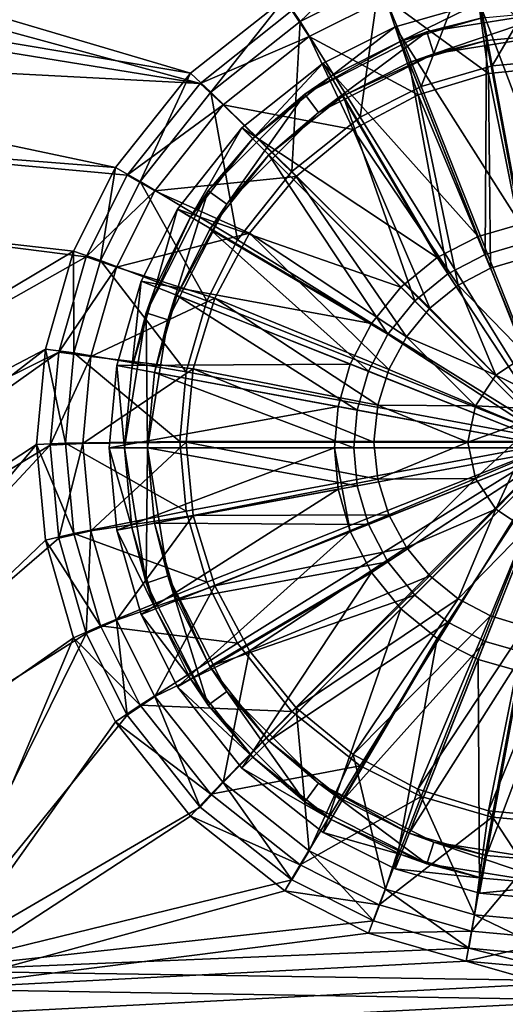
# Model space of a CAD drawing. Header units: metres. Extents: x -904 to 0, y -908 to 0.
# Tile 13 of 133: x -523 to -459, y -843 to -714. Entities that reach past the tile are written whole.
import ezdxf

# ---------------------------------------------------------------- set-up
doc = ezdxf.new("R2010")
doc.units = ezdxf.units.M

msp = doc.modelspace()

# ---------------------------------------------------------------- linework, layer by layer
at = {"layer": 'None012314'}
for points in [[(-462.738312, -712.013245, 111.452499), (-473.719238, -715.170471, 111.452499), (-457.397736, -740.871033, 115.948647)], [(-473.719238, -715.170471, 108.389137), (-462.738312, -712.013245, 108.38913), (-472.983093, -717.030029, 108.797249)], [(-473.719238, -715.170471, 111.452499), (-462.738312, -712.013245, 111.452499), (-473.719238, -715.170471, 108.389137)], [(-473.719238, -715.170471, 108.389137), (-462.738312, -712.013245, 111.452499), (-462.738312, -712.013245, 108.38913)], [(-462.738312, -712.013245, 108.38913), (-462.37439, -713.979797, 108.797249), (-472.983093, -717.030029, 108.797249)], [(-452.002167, -711.028198, 111.452499), (-462.738312, -712.013245, 111.452499), (-452.002167, -740.375977, 115.948647)], [(-462.738312, -712.013245, 111.452499), (-457.397736, -740.871033, 115.948647), (-452.002167, -740.375977, 115.948647)], [(-469.616119, -715.817932, 101.509148), (-462.37439, -713.979797, 108.797249), (-452.002167, -713.028137, 101.509148)], [(-469.616119, -715.817932, 101.509148), (-452.002167, -713.028137, 101.509148), (-468.689087, -718.671082, 101.509148)], [(-468.689087, -718.671082, 101.509148), (-452.002167, -713.028137, 101.509148), (-452.002167, -716.028137, 101.509148)], [(-472.983093, -717.030029, 108.797249), (-462.37439, -713.979797, 108.797249), (-469.616119, -715.817932, 101.509148)], [(-485.50592, -723.914185, 101.509148), (-472.983093, -717.030029, 108.797249), (-469.616119, -715.817932, 101.509148)], [(-485.50592, -723.914185, 101.509148), (-469.616119, -715.817932, 101.509148), (-483.742554, -726.341187, 101.509148)], [(-483.742554, -726.341187, 101.509148), (-469.616119, -715.817932, 101.509148), (-468.689087, -718.671082, 101.509148)], [(-473.719238, -715.170471, 111.452499), (-483.130402, -719.90802, 111.452499), (-462.916931, -742.457947, 115.948647)], [(-483.130402, -719.90802, 108.389137), (-473.719238, -715.170471, 108.389137), (-482.076141, -721.607544, 108.797249)], [(-483.130402, -719.90802, 111.452499), (-473.719238, -715.170471, 111.452499), (-483.130402, -719.90802, 108.389137)], [(-483.130402, -719.90802, 108.389137), (-473.719238, -715.170471, 111.452499), (-473.719238, -715.170471, 108.389137)], [(-473.719238, -715.170471, 108.389137), (-472.983093, -717.030029, 108.797249), (-482.076141, -721.607544, 108.797249)], [(-473.719238, -715.170471, 111.452499), (-462.916931, -742.457947, 115.948647), (-457.397736, -740.871033, 115.948647)], [(-485.50592, -723.914185, 101.509148), (-482.076141, -721.607544, 108.797249), (-472.983093, -717.030029, 108.797249)], [(-471.878845, -719.819397, 109.382034), (-461.828461, -716.929688, 109.382034), (-461.984436, -744.813416, 113.182106)], [(-471.878845, -719.819397, 109.382034), (-468.689087, -718.671082, 101.509148), (-461.828461, -716.929688, 109.382034)], [(-468.689087, -718.671082, 101.509148), (-452.002167, -716.028137, 101.509148), (-461.828461, -716.929688, 109.382034)], [(-461.828461, -716.929688, 109.382034), (-456.936768, -743.362122, 113.182106), (-461.984436, -744.813416, 113.182106)], [(-461.828461, -716.929688, 109.382034), (-452.002167, -716.028137, 109.382034), (-456.936768, -743.362122, 113.182106)], [(-461.828461, -716.929688, 109.382034), (-452.002167, -716.028137, 101.509148), (-452.002167, -716.028137, 109.382034)], [(-483.742554, -726.341187, 101.509148), (-468.689087, -718.671082, 101.509148), (-480.49469, -724.15686, 109.382034)], [(-468.689087, -718.671082, 101.509148), (-471.878845, -719.819397, 109.382034), (-480.49469, -724.15686, 109.382034)], [(-483.130402, -719.90802, 111.452499), (-493.721405, -728.308838, 111.452499), (-468.228088, -745.209412, 115.948647)], [(-493.721405, -728.308838, 108.389137), (-483.130402, -719.90802, 108.389137), (-492.307251, -729.723022, 108.797249)], [(-493.721405, -728.308838, 111.452499), (-483.130402, -719.90802, 111.452499), (-493.721405, -728.308838, 108.389137)], [(-493.721405, -728.308838, 108.389137), (-483.130402, -719.90802, 111.452499), (-483.130402, -719.90802, 108.389137)], [(-483.130402, -719.90802, 108.389137), (-482.076141, -721.607544, 108.797249), (-492.307251, -729.723022, 108.797249)], [(-483.130402, -719.90802, 111.452499), (-468.228088, -745.209412, 115.948647), (-462.916931, -742.457947, 115.948647)], [(-480.49469, -724.15686, 109.382034), (-471.878845, -719.819397, 109.382034), (-466.841797, -747.329834, 113.182106)], [(-471.878845, -719.819397, 109.382034), (-461.984436, -744.813416, 113.182106), (-466.841797, -747.329834, 113.182106)], [(-492.307251, -729.723022, 108.797249), (-482.076141, -721.607544, 108.797249), (-485.50592, -723.914185, 101.509148)], [(-498.116119, -736.524353, 101.509148), (-492.307251, -729.723022, 108.797249), (-485.50592, -723.914185, 101.509148)], [(-498.116119, -736.524353, 101.509148), (-485.50592, -723.914185, 101.509148), (-495.689087, -738.28772, 101.509148)], [(-495.689087, -738.28772, 101.509148), (-485.50592, -723.914185, 101.509148), (-483.742554, -726.341187, 101.509148)], [(-490.185913, -731.84436, 109.382034), (-480.49469, -724.15686, 109.382034), (-471.178009, -750.852295, 113.182106)], [(-483.742554, -726.341187, 101.509148), (-480.49469, -724.15686, 109.382034), (-490.185913, -731.84436, 109.382034)], [(-480.49469, -724.15686, 109.382034), (-466.841797, -747.329834, 113.182106), (-471.178009, -750.852295, 113.182106)], [(-495.689087, -738.28772, 101.509148), (-483.742554, -726.341187, 101.509148), (-490.185913, -731.84436, 109.382034)], [(-493.721405, -728.308838, 111.452499), (-502.122253, -738.899902, 111.452499), (-472.96936, -749.060913, 115.948647)], [(-502.122253, -738.899902, 108.389137), (-493.721405, -728.308838, 108.389137), (-500.42276, -739.954163, 108.797249)], [(-502.122253, -738.899902, 111.452499), (-493.721405, -728.308838, 111.452499), (-502.122253, -738.899902, 108.389137)], [(-502.122253, -738.899902, 108.389137), (-493.721405, -728.308838, 111.452499), (-493.721405, -728.308838, 108.389137)], [(-493.721405, -728.308838, 108.389137), (-492.307251, -729.723022, 108.797249), (-500.42276, -739.954163, 108.797249)], [(-493.721405, -728.308838, 111.452499), (-472.96936, -749.060913, 115.948647), (-468.228088, -745.209412, 115.948647)], [(-500.42276, -739.954163, 108.797249), (-492.307251, -729.723022, 108.797249), (-498.116119, -736.524353, 101.509148)], [(-497.873444, -741.535583, 109.382034), (-490.185913, -731.84436, 109.382034), (-474.700439, -755.188477, 113.182106)], [(-495.689087, -738.28772, 101.509148), (-490.185913, -731.84436, 109.382034), (-497.873444, -741.535583, 109.382034)], [(-490.185913, -731.84436, 109.382034), (-471.178009, -750.852295, 113.182106), (-474.700439, -755.188477, 113.182106)], [(-506.212372, -752.414185, 101.509148), (-500.42276, -739.954163, 108.797249), (-498.116119, -736.524353, 101.509148)], [(-506.212372, -752.414185, 101.509148), (-498.116119, -736.524353, 101.509148), (-503.359222, -753.341187, 101.509148)], [(-503.359222, -753.341187, 101.509148), (-498.116119, -736.524353, 101.509148), (-495.689087, -738.28772, 101.509148)], [(-502.122253, -738.899902, 111.452499), (-506.859802, -748.311035, 111.452507), (-476.820862, -753.802185, 115.948647)], [(-506.859802, -748.311035, 108.389137), (-502.122253, -738.899902, 108.389137), (-505.000275, -749.04718, 108.797256)], [(-506.859802, -748.311035, 111.452507), (-502.122253, -738.899902, 111.452499), (-506.859802, -748.311035, 108.389137)], [(-506.859802, -748.311035, 108.389137), (-502.122253, -738.899902, 111.452499), (-502.122253, -738.899902, 108.389137)], [(-502.122253, -738.899902, 108.389137), (-500.42276, -739.954163, 108.797249), (-505.000275, -749.04718, 108.797256)], [(-503.359222, -753.341187, 101.509148), (-495.689087, -738.28772, 101.509148), (-502.210907, -750.151428, 109.382034)], [(-502.210907, -750.151428, 109.382034), (-495.689087, -738.28772, 101.509148), (-497.873444, -741.535583, 109.382034)], [(-502.122253, -738.899902, 111.452499), (-476.820862, -753.802185, 115.948647), (-472.96936, -749.060913, 115.948647)], [(-505.000275, -749.04718, 108.797256), (-500.42276, -739.954163, 108.797249), (-506.212372, -752.414185, 101.509148)], [(-502.210907, -750.151428, 109.382034), (-497.873444, -741.535583, 109.382034), (-477.216858, -760.045837, 113.182106)], [(-497.873444, -741.535583, 109.382034), (-474.700439, -755.188477, 113.182106), (-477.216858, -760.045837, 113.182106)], [(-457.397736, -740.871033, 115.948647), (-462.916931, -742.457947, 115.948647), (-452.002167, -770.028137, 117.452507)], [(-462.916931, -742.457947, 115.948647), (-468.228088, -745.209412, 115.948647), (-452.002167, -770.028137, 117.452507)], [(-461.984436, -744.813416, 113.182106), (-456.936768, -743.362122, 113.182106), (-452.002167, -770.028137, 114.452507)], [(-468.228088, -745.209412, 115.948647), (-472.96936, -749.060913, 115.948647), (-452.002167, -770.028137, 117.452507)], [(-466.841797, -747.329834, 113.182106), (-461.984436, -744.813416, 113.182106), (-452.002167, -770.028137, 114.452507)], [(-471.178009, -750.852295, 113.182106), (-466.841797, -747.329834, 113.182106), (-452.002167, -770.028137, 114.452507)], [(-506.859802, -748.311035, 111.452507), (-510.017059, -759.291992, 111.452507), (-479.572357, -759.113342, 115.948647)], [(-510.017059, -759.291992, 108.389137), (-506.859802, -748.311035, 108.389137), (-508.050507, -759.655884, 108.797256)], [(-510.017059, -759.291992, 108.389137), (-510.017059, -759.291992, 111.452507), (-506.859802, -748.311035, 111.452507)], [(-510.017059, -759.291992, 108.389137), (-506.859802, -748.311035, 111.452507), (-506.859802, -748.311035, 108.389137)], [(-506.859802, -748.311035, 108.389137), (-505.000275, -749.04718, 108.797256), (-508.050507, -759.655884, 108.797256)], [(-508.050507, -759.655884, 108.797256), (-505.000275, -749.04718, 108.797256), (-506.212372, -752.414185, 101.509148)], [(-506.859802, -748.311035, 111.452507), (-479.572357, -759.113342, 115.948647), (-476.820862, -753.802185, 115.948647)], [(-472.96936, -749.060913, 115.948647), (-476.820862, -753.802185, 115.948647), (-452.002167, -770.028137, 117.452507)], [(-505.100586, -760.201782, 109.382042), (-502.210907, -750.151428, 109.382034), (-478.668182, -765.093506, 113.182106)], [(-505.100586, -760.201782, 109.382042), (-503.359222, -753.341187, 101.509148), (-502.210907, -750.151428, 109.382034)], [(-502.210907, -750.151428, 109.382034), (-477.216858, -760.045837, 113.182106), (-478.668182, -765.093506, 113.182106)], [(-474.700439, -755.188477, 113.182106), (-471.178009, -750.852295, 113.182106), (-452.002167, -770.028137, 114.452507)], [(-508.050507, -759.655884, 108.797256), (-506.212372, -752.414185, 101.509148), (-509.002167, -770.028137, 101.509148)], [(-509.002167, -770.028137, 101.509148), (-506.212372, -752.414185, 101.509148), (-506.002167, -770.028137, 101.509148)], [(-506.002167, -770.028137, 101.509148), (-506.212372, -752.414185, 101.509148), (-503.359222, -753.341187, 101.509148)], [(-506.002167, -770.028137, 101.509148), (-503.359222, -753.341187, 101.509148), (-505.100586, -760.201782, 109.382042)], [(-476.820862, -753.802185, 115.948647), (-479.572357, -759.113342, 115.948647), (-452.002167, -770.028137, 117.452507)], [(-477.216858, -760.045837, 113.182106), (-474.700439, -755.188477, 113.182106), (-452.002167, -770.028137, 114.452507)], [(-510.017059, -759.291992, 111.452507), (-511.002106, -770.028137, 111.452507), (-481.159241, -764.632568, 115.948647)], [(-511.002106, -770.028137, 108.389137), (-510.017059, -759.291992, 108.389137), (-509.002167, -770.028137, 108.797256)], [(-511.002106, -770.028137, 108.389137), (-511.002106, -770.028137, 111.452507), (-510.017059, -759.291992, 108.389137)], [(-511.002106, -770.028137, 111.452507), (-510.017059, -759.291992, 111.452507), (-510.017059, -759.291992, 108.389137)], [(-510.017059, -759.291992, 111.452507), (-481.159241, -764.632568, 115.948647), (-479.572357, -759.113342, 115.948647)], [(-510.017059, -759.291992, 108.389137), (-508.050507, -759.655884, 108.797256), (-509.002167, -770.028137, 108.797256)], [(-479.572357, -759.113342, 115.948647), (-481.159241, -764.632568, 115.948647), (-452.002167, -770.028137, 117.452507)], [(-509.002167, -770.028137, 108.797256), (-508.050507, -759.655884, 108.797256), (-509.002167, -770.028137, 101.509148)], [(-506.002167, -770.028137, 109.382042), (-505.100586, -760.201782, 109.382042), (-479.120911, -770.028137, 113.182106)], [(-506.002167, -770.028137, 109.382042), (-506.002167, -770.028137, 101.509148), (-505.100586, -760.201782, 109.382042)], [(-505.100586, -760.201782, 109.382042), (-478.668182, -765.093506, 113.182106), (-479.120911, -770.028137, 113.182106)], [(-478.668182, -765.093506, 113.182106), (-477.216858, -760.045837, 113.182106), (-452.002167, -770.028137, 114.452507)], [(-511.002106, -770.028137, 111.452507), (-481.654266, -770.028137, 115.948647), (-481.159241, -764.632568, 115.948647)], [(-481.159241, -764.632568, 115.948647), (-481.654266, -770.028137, 115.948647), (-452.002167, -770.028137, 117.452507)], [(-479.120911, -770.028137, 113.182106), (-478.668182, -765.093506, 113.182106), (-452.002167, -770.028137, 114.452507)], [(-511.002106, -770.028137, 111.452507), (-510.017059, -780.764282, 111.452507), (-481.654266, -770.028137, 115.948647)], [(-509.002167, -770.028137, 108.797256), (-508.050507, -780.40033, 108.797256), (-511.002106, -770.028137, 108.389137)], [(-508.050507, -780.40033, 108.797256), (-510.017059, -780.764282, 108.389137), (-511.002106, -770.028137, 108.389137)], [(-511.002106, -770.028137, 111.452507), (-511.002106, -770.028137, 108.389137), (-510.017059, -780.764282, 111.452507)], [(-511.002106, -770.028137, 108.389137), (-510.017059, -780.764282, 108.389137), (-510.017059, -780.764282, 111.452507)], [(-510.017059, -780.764282, 111.452507), (-481.159241, -775.423706, 115.948647), (-481.654266, -770.028137, 115.948647)], [(-509.002167, -770.028137, 108.797256), (-509.002167, -770.028137, 101.509148), (-508.050507, -780.40033, 108.797256)], [(-509.002167, -770.028137, 101.509148), (-506.212372, -787.64209, 101.509148), (-508.050507, -780.40033, 108.797256)], [(-506.212372, -787.64209, 101.509148), (-509.002167, -770.028137, 101.509148), (-506.002167, -770.028137, 101.509148)], [(-506.212372, -787.64209, 101.509148), (-506.002167, -770.028137, 101.509148), (-503.359222, -786.715027, 101.509148)], [(-505.100586, -779.854431, 109.382042), (-506.002167, -770.028137, 109.382042), (-478.668182, -774.962769, 113.182106)], [(-506.002167, -770.028137, 109.382042), (-479.120911, -770.028137, 113.182106), (-478.668182, -774.962769, 113.182106)], [(-506.002167, -770.028137, 109.382042), (-505.100586, -779.854431, 109.382042), (-506.002167, -770.028137, 101.509148)], [(-505.100586, -779.854431, 109.382042), (-503.359222, -786.715027, 101.509148), (-506.002167, -770.028137, 101.509148)], [(-481.654266, -770.028137, 115.948647), (-481.159241, -775.423706, 115.948647), (-479.572357, -780.942932, 115.948647)], [(-479.572357, -780.942932, 115.948647), (-452.002167, -770.028137, 117.452507), (-481.654266, -770.028137, 115.948647)], [(-479.572357, -780.942932, 115.948647), (-476.820862, -786.254089, 115.948647), (-452.002167, -770.028137, 117.452507)], [(-478.668182, -774.962769, 113.182106), (-479.120911, -770.028137, 113.182106), (-452.002167, -770.028137, 114.452507)], [(-477.216858, -780.010376, 113.182106), (-478.668182, -774.962769, 113.182106), (-452.002167, -770.028137, 114.452507)], [(-474.700439, -784.867798, 113.182106), (-477.216858, -780.010376, 113.182106), (-452.002167, -770.028137, 114.452507)], [(-476.820862, -786.254089, 115.948647), (-472.96936, -790.995361, 115.948647), (-452.002167, -770.028137, 117.452507)], [(-471.178009, -789.203979, 113.182106), (-474.700439, -784.867798, 113.182106), (-452.002167, -770.028137, 114.452507)], [(-472.96936, -790.995361, 115.948647), (-468.228088, -794.846802, 115.948647), (-452.002167, -770.028137, 117.452507)], [(-466.841797, -792.72644, 113.182106), (-471.178009, -789.203979, 113.182106), (-452.002167, -770.028137, 114.452507)], [(-468.228088, -794.846802, 115.948647), (-462.916931, -797.598328, 115.948647), (-452.002167, -770.028137, 117.452507)], [(-461.984436, -795.242859, 113.182106), (-466.841797, -792.72644, 113.182106), (-452.002167, -770.028137, 114.452507)], [(-462.916931, -797.598328, 115.948647), (-457.397736, -799.185242, 115.948647), (-452.002167, -770.028137, 117.452507)], [(-456.936768, -796.694153, 113.182106), (-461.984436, -795.242859, 113.182106), (-452.002167, -770.028137, 114.452507)], [(-505.100586, -779.854431, 109.382042), (-478.668182, -774.962769, 113.182106), (-477.216858, -780.010376, 113.182106)], [(-510.017059, -780.764282, 111.452507), (-506.859802, -791.745239, 111.452507), (-481.159241, -775.423706, 115.948647)], [(-481.159241, -775.423706, 115.948647), (-506.859802, -791.745239, 111.452507), (-479.572357, -780.942932, 115.948647)], [(-502.210907, -789.904785, 109.382042), (-505.100586, -779.854431, 109.382042), (-477.216858, -780.010376, 113.182106)], [(-505.100586, -779.854431, 109.382042), (-502.210907, -789.904785, 109.382042), (-503.359222, -786.715027, 101.509148)], [(-502.210907, -789.904785, 109.382042), (-477.216858, -780.010376, 113.182106), (-474.700439, -784.867798, 113.182106)], [(-508.050507, -780.40033, 108.797256), (-505.000275, -791.009094, 108.797256), (-510.017059, -780.764282, 108.389137)], [(-505.000275, -791.009094, 108.797256), (-506.859802, -791.745239, 108.389137), (-510.017059, -780.764282, 108.389137)], [(-510.017059, -780.764282, 111.452507), (-510.017059, -780.764282, 108.389137), (-506.859802, -791.745239, 108.389137)], [(-510.017059, -780.764282, 111.452507), (-506.859802, -791.745239, 108.389137), (-506.859802, -791.745239, 111.452507)], [(-508.050507, -780.40033, 108.797256), (-506.212372, -787.64209, 101.509148), (-505.000275, -791.009094, 108.797256)], [(-479.572357, -780.942932, 115.948647), (-506.859802, -791.745239, 111.452507), (-502.122253, -801.156372, 111.452507)], [(-479.572357, -780.942932, 115.948647), (-502.122253, -801.156372, 111.452507), (-476.820862, -786.254089, 115.948647)], [(-497.873444, -798.52063, 109.382042), (-502.210907, -789.904785, 109.382042), (-474.700439, -784.867798, 113.182106)], [(-497.873444, -798.52063, 109.382042), (-474.700439, -784.867798, 113.182106), (-471.178009, -789.203979, 113.182106)], [(-502.122253, -801.156372, 111.452507), (-493.721405, -811.747375, 111.452507), (-476.820862, -786.254089, 115.948647)], [(-476.820862, -786.254089, 115.948647), (-493.721405, -811.747375, 111.452507), (-472.96936, -790.995361, 115.948647)], [(-498.116119, -803.53186, 101.509148), (-506.212372, -787.64209, 101.509148), (-503.359222, -786.715027, 101.509148)], [(-506.212372, -787.64209, 101.509148), (-498.116119, -803.53186, 101.509148), (-505.000275, -791.009094, 108.797256)], [(-502.210907, -789.904785, 109.382042), (-497.873444, -798.52063, 109.382042), (-503.359222, -786.715027, 101.509148)], [(-503.359222, -786.715027, 101.509148), (-497.873444, -798.52063, 109.382042), (-495.689087, -801.768555, 101.509148)], [(-498.116119, -803.53186, 101.509148), (-503.359222, -786.715027, 101.509148), (-495.689087, -801.768555, 101.509148)], [(-490.185913, -808.211914, 109.382042), (-497.873444, -798.52063, 109.382042), (-471.178009, -789.203979, 113.182106)], [(-490.185913, -808.211914, 109.382042), (-471.178009, -789.203979, 113.182106), (-466.841797, -792.72644, 113.182106)], [(-505.000275, -791.009094, 108.797256), (-500.42276, -800.102112, 108.797256), (-506.859802, -791.745239, 108.389137)], [(-505.000275, -791.009094, 108.797256), (-498.116119, -803.53186, 101.509148), (-500.42276, -800.102112, 108.797256)], [(-493.721405, -811.747375, 111.452507), (-483.130402, -820.148254, 111.452507), (-472.96936, -790.995361, 115.948647)], [(-472.96936, -790.995361, 115.948647), (-483.130402, -820.148254, 111.452507), (-468.228088, -794.846802, 115.948647)], [(-500.42276, -800.102112, 108.797256), (-502.122253, -801.156372, 108.389137), (-506.859802, -791.745239, 108.389137)], [(-506.859802, -791.745239, 108.389137), (-502.122253, -801.156372, 108.389137), (-506.859802, -791.745239, 111.452507)], [(-506.859802, -791.745239, 111.452507), (-502.122253, -801.156372, 108.389137), (-502.122253, -801.156372, 111.452507)], [(-480.49469, -815.899414, 109.382042), (-490.185913, -808.211914, 109.382042), (-466.841797, -792.72644, 113.182106)], [(-480.49469, -815.899414, 109.382042), (-466.841797, -792.72644, 113.182106), (-461.984436, -795.242859, 113.182106)], [(-483.130402, -820.148254, 111.452507), (-473.719238, -824.885803, 111.452507), (-468.228088, -794.846802, 115.948647)], [(-471.878845, -820.236877, 109.382042), (-480.49469, -815.899414, 109.382042), (-461.984436, -795.242859, 113.182106)], [(-468.228088, -794.846802, 115.948647), (-473.719238, -824.885803, 111.452507), (-462.916931, -797.598328, 115.948647)], [(-471.878845, -820.236877, 109.382042), (-461.984436, -795.242859, 113.182106), (-456.936768, -796.694153, 113.182106)], [(-461.828461, -823.126587, 109.382042), (-471.878845, -820.236877, 109.382042), (-456.936768, -796.694153, 113.182106)], [(-461.828461, -823.126587, 109.382042), (-456.936768, -796.694153, 113.182106), (-452.002167, -797.146912, 113.182106)], [(-473.719238, -824.885803, 111.452507), (-462.738312, -828.04303, 111.452507), (-462.916931, -797.598328, 115.948647)], [(-462.916931, -797.598328, 115.948647), (-462.738312, -828.04303, 111.452507), (-457.397736, -799.185242, 115.948647)], [(-452.002167, -824.028137, 109.382042), (-461.828461, -823.126587, 109.382042), (-452.002167, -797.146912, 113.182106)], [(-497.873444, -798.52063, 109.382042), (-490.185913, -808.211914, 109.382042), (-495.689087, -801.768555, 101.509148)], [(-462.738312, -828.04303, 111.452507), (-452.002167, -829.028076, 111.452507), (-457.397736, -799.185242, 115.948647)], [(-500.42276, -800.102112, 108.797256), (-492.307251, -810.333191, 108.797256), (-502.122253, -801.156372, 108.389137)], [(-498.116119, -803.53186, 101.509148), (-492.307251, -810.333191, 108.797256), (-500.42276, -800.102112, 108.797256)], [(-492.307251, -810.333191, 108.797256), (-493.721405, -811.747375, 108.389137), (-502.122253, -801.156372, 108.389137)], [(-502.122253, -801.156372, 108.389137), (-493.721405, -811.747375, 108.389137), (-502.122253, -801.156372, 111.452507)], [(-502.122253, -801.156372, 111.452507), (-493.721405, -811.747375, 108.389137), (-493.721405, -811.747375, 111.452507)], [(-485.50592, -816.14209, 101.509148), (-498.116119, -803.53186, 101.509148), (-495.689087, -801.768555, 101.509148)], [(-495.689087, -801.768555, 101.509148), (-490.185913, -808.211914, 109.382042), (-483.742554, -813.715027, 101.509148)], [(-485.50592, -816.14209, 101.509148), (-495.689087, -801.768555, 101.509148), (-483.742554, -813.715027, 101.509148)], [(-498.116119, -803.53186, 101.509148), (-485.50592, -816.14209, 101.509148), (-492.307251, -810.333191, 108.797256)], [(-490.185913, -808.211914, 109.382042), (-480.49469, -815.899414, 109.382042), (-483.742554, -813.715027, 101.509148)], [(-492.307251, -810.333191, 108.797256), (-482.076141, -818.44873, 108.797256), (-493.721405, -811.747375, 108.389137)], [(-485.50592, -816.14209, 101.509148), (-482.076141, -818.44873, 108.797256), (-492.307251, -810.333191, 108.797256)], [(-482.076141, -818.44873, 108.797256), (-483.130402, -820.148254, 108.389137), (-493.721405, -811.747375, 108.389137)], [(-493.721405, -811.747375, 108.389137), (-483.130402, -820.148254, 108.389137), (-493.721405, -811.747375, 111.452507)], [(-493.721405, -811.747375, 111.452507), (-483.130402, -820.148254, 108.389137), (-483.130402, -820.148254, 111.452507)], [(-469.616119, -824.238342, 101.509148), (-485.50592, -816.14209, 101.509148), (-483.742554, -813.715027, 101.509148)], [(-483.742554, -813.715027, 101.509148), (-480.49469, -815.899414, 109.382042), (-471.878845, -820.236877, 109.382042)], [(-483.742554, -813.715027, 101.509148), (-471.878845, -820.236877, 109.382042), (-468.689087, -821.385193, 101.509148)], [(-469.616119, -824.238342, 101.509148), (-483.742554, -813.715027, 101.509148), (-468.689087, -821.385193, 101.509148)], [(-485.50592, -816.14209, 101.509148), (-469.616119, -824.238342, 101.509148), (-482.076141, -818.44873, 108.797256)], [(-482.076141, -818.44873, 108.797256), (-472.983093, -823.026245, 108.797256), (-483.130402, -820.148254, 108.389137)], [(-469.616119, -824.238342, 101.509148), (-472.983093, -823.026245, 108.797256), (-482.076141, -818.44873, 108.797256)], [(-472.983093, -823.026245, 108.797256), (-473.719238, -824.885803, 108.389137), (-483.130402, -820.148254, 108.389137)], [(-483.130402, -820.148254, 108.389137), (-473.719238, -824.885803, 108.389137), (-483.130402, -820.148254, 111.452507)], [(-483.130402, -820.148254, 111.452507), (-473.719238, -824.885803, 108.389137), (-473.719238, -824.885803, 111.452507)], [(-471.878845, -820.236877, 109.382042), (-461.828461, -823.126587, 109.382042), (-468.689087, -821.385193, 101.509148)], [(-452.002167, -827.028137, 101.509148), (-469.616119, -824.238342, 101.509148), (-468.689087, -821.385193, 101.509148)], [(-468.689087, -821.385193, 101.509148), (-461.828461, -823.126587, 109.382042), (-452.002167, -824.028137, 101.509148)], [(-452.002167, -827.028137, 101.509148), (-468.689087, -821.385193, 101.509148), (-452.002167, -824.028137, 101.509148)], [(-472.983093, -823.026245, 108.797256), (-462.37439, -826.076477, 108.797256), (-473.719238, -824.885803, 108.389137)], [(-472.983093, -823.026245, 108.797256), (-469.616119, -824.238342, 101.509148), (-462.37439, -826.076477, 108.797256)], [(-461.828461, -823.126587, 109.382042), (-452.002167, -824.028137, 109.382042), (-452.002167, -824.028137, 101.509148)], [(-462.37439, -826.076477, 108.797256), (-462.738312, -828.04303, 108.389137), (-473.719238, -824.885803, 108.389137)], [(-473.719238, -824.885803, 108.389137), (-462.738312, -828.04303, 108.389137), (-473.719238, -824.885803, 111.452507)], [(-473.719238, -824.885803, 111.452507), (-462.738312, -828.04303, 108.389137), (-462.738312, -828.04303, 111.452507)], [(-469.616119, -824.238342, 101.509148), (-452.002167, -827.028137, 101.509148), (-462.37439, -826.076477, 108.797256)], [(-462.37439, -826.076477, 108.797256), (-452.002167, -827.028137, 108.797256), (-462.738312, -828.04303, 108.389137)], [(-462.37439, -826.076477, 108.797256), (-452.002167, -827.028137, 101.509148), (-452.002167, -827.028137, 108.797256)], [(-452.002167, -827.028137, 108.797256), (-452.002167, -829.028076, 108.389137), (-462.738312, -828.04303, 108.389137)], [(-462.738312, -828.04303, 108.389137), (-452.002167, -829.028076, 111.452507), (-462.738312, -828.04303, 111.452507)], [(-462.738312, -828.04303, 108.389137), (-452.002167, -829.028076, 108.389137), (-452.002167, -829.028076, 111.452507)]]:
    msp.add_3dface(points, dxfattribs=at)
at = {"layer": 'None012346'}
for points in [[(-834.768188, -664.913208, 108.069901), (-837.800415, -621.498779, 109.206749), (-500.425354, -721.194397, 106.596123)], [(-500.425354, -721.194397, 106.596123), (-837.800415, -621.498779, 109.206749), (-488.128265, -711.444336, 106.85144)], [(-487.187408, -713.039001, 109.810707), (-834.998535, -631.202759, 111.953667), (-499.1633, -722.534546, 109.562057)], [(-834.998535, -631.202759, 111.953667), (-832.430176, -668.551636, 110.975655), (-499.1633, -722.534546, 109.562057)], [(-831.226318, -708.327942, 106.933044), (-834.768188, -664.913208, 108.069901), (-510.178772, -733.487244, 106.274223)], [(-510.178772, -733.487244, 106.274223), (-834.768188, -664.913208, 108.069901), (-500.425354, -721.194397, 106.596123)], [(-499.1633, -722.534546, 109.562057), (-832.430176, -668.551636, 110.975655), (-829.558289, -705.071228, 110.019356)], [(-514.015442, -745.137939, 108.970169), (-829.558289, -705.071228, 110.019356), (-667.608093, -831.66803, 106.7043)], [(-514.015442, -745.137939, 108.970169), (-508.662079, -734.506348, 109.248566), (-829.558289, -705.071228, 110.019356)], [(-508.662079, -734.506348, 109.248566), (-499.1633, -722.534546, 109.562057), (-829.558289, -705.071228, 110.019356)], [(-463.775513, -705.821716, 100.031197), (-452.00235, -704.741882, 100.059471), (-461.062958, -720.249146, 91.044128)], [(-452.00235, -704.741882, 100.059471), (-452.00235, -719.418091, 91.065895), (-461.062958, -720.249146, 91.044128)], [(-488.128265, -711.444336, 106.85144), (-477.209106, -705.950073, 106.995316), (-486.134735, -714.474487, 99.804619)], [(-477.209106, -705.950073, 106.995316), (-475.817078, -709.282715, 99.940567), (-486.134735, -714.474487, 99.804619)], [(-475.817078, -709.282715, 99.940567), (-463.775513, -705.821716, 100.031197), (-470.33017, -722.91272, 90.97438)], [(-463.775513, -705.821716, 100.031197), (-461.062958, -720.249146, 91.044128), (-470.33017, -722.91272, 90.97438)], [(-461.551056, -721.240173, 94.018822), (-463.369202, -708.073364, 102.148018), (-474.995239, -711.414917, 102.060509)], [(-452.00235, -720.300842, 94.043419), (-452.00235, -707.030823, 102.175316), (-463.369202, -708.073364, 102.148018)], [(-461.551056, -721.240173, 94.018822), (-452.00235, -720.300842, 94.043419), (-463.369202, -708.073364, 102.148018)], [(-515.674927, -744.40271, 105.988396), (-665.823181, -833.867004, 103.645691), (-831.226318, -708.327942, 106.933044)], [(-515.674927, -744.40271, 105.988396), (-831.226318, -708.327942, 106.933044), (-510.178772, -733.487244, 106.274223)], [(-486.134735, -714.474487, 99.804619), (-475.817078, -709.282715, 99.940567), (-478.276703, -726.912109, 90.869652)], [(-475.817078, -709.282715, 99.940567), (-470.33017, -722.91272, 90.97438), (-478.276703, -726.912109, 90.869652)], [(-500.425354, -721.194397, 106.596123), (-488.128265, -711.444336, 106.85144), (-497.751282, -723.685242, 99.563423)], [(-488.128265, -711.444336, 106.85144), (-486.134735, -714.474487, 99.804619), (-497.751282, -723.685242, 99.563423)], [(-484.957733, -716.428101, 101.929237), (-474.995239, -711.414917, 102.060509), (-487.187408, -713.039001, 109.810707)], [(-470.741791, -724.025513, 93.945885), (-474.995239, -711.414917, 102.060509), (-484.957733, -716.428101, 101.929237)], [(-470.741791, -724.025513, 93.945885), (-461.551056, -721.240173, 94.018822), (-474.995239, -711.414917, 102.060509)], [(-484.957733, -716.428101, 101.929237), (-487.187408, -713.039001, 109.810707), (-499.1633, -722.534546, 109.562057)], [(-497.751282, -723.685242, 99.563423), (-486.134735, -714.474487, 99.804619), (-487.210724, -733.996887, 90.684135)], [(-486.134735, -714.474487, 99.804619), (-478.276703, -726.912109, 90.869652), (-487.210724, -733.996887, 90.684135)], [(-496.172485, -725.320435, 101.696388), (-484.957733, -716.428101, 101.929237), (-499.1633, -722.534546, 109.562057)], [(-479.212311, -728.549866, 93.827415), (-484.957733, -716.428101, 101.929237), (-496.172485, -725.320435, 101.696388)], [(-479.212311, -728.549866, 93.827415), (-470.741791, -724.025513, 93.945885), (-484.957733, -716.428101, 101.929237)], [(-461.062958, -720.249146, 91.044128), (-452.00235, -719.418091, 91.065895), (-452.00235, -769.192566, 89.738754)], [(-470.33017, -722.91272, 90.97438), (-461.062958, -720.249146, 91.044128), (-452.00235, -769.192566, 89.738754)], [(-461.551056, -721.240173, 94.018822), (-456.721466, -745.251282, 93.378387), (-452.00235, -720.300842, 94.043419)], [(-510.178772, -733.487244, 106.274223), (-500.425354, -721.194397, 106.596123), (-506.965149, -735.297791, 99.259338)], [(-500.425354, -721.194397, 106.596123), (-497.751282, -723.685242, 99.563423), (-506.965149, -735.297791, 99.259338)], [(-470.741791, -724.025513, 93.945885), (-461.286285, -746.613892, 93.342705), (-461.551056, -721.240173, 94.018822)], [(-461.286285, -746.613892, 93.342705), (-456.721466, -745.251282, 93.378387), (-461.551056, -721.240173, 94.018822)], [(-496.172485, -725.320435, 101.696388), (-499.1633, -722.534546, 109.562057), (-508.662079, -734.506348, 109.248566)], [(-478.276703, -726.912109, 90.869652), (-470.33017, -722.91272, 90.97438), (-452.00235, -769.192566, 89.738754)], [(-506.965149, -735.297791, 99.259338), (-497.751282, -723.685242, 99.563423), (-494.297943, -742.927856, 90.450272)], [(-497.751282, -723.685242, 99.563423), (-487.210724, -733.996887, 90.684135), (-494.297943, -742.927856, 90.450272)], [(-479.212311, -728.549866, 93.827415), (-465.492737, -748.823547, 93.284843), (-470.741791, -724.025513, 93.945885)], [(-465.492737, -748.823547, 93.284843), (-461.286285, -746.613892, 93.342705), (-470.741791, -724.025513, 93.945885)], [(-505.067841, -736.531311, 101.402817), (-496.172485, -725.320435, 101.696388), (-508.662079, -734.506348, 109.248566)], [(-486.637054, -734.639282, 93.667953), (-496.172485, -725.320435, 101.696388), (-505.067841, -736.531311, 101.402817)], [(-486.637054, -734.639282, 93.667953), (-479.212311, -728.549866, 93.827415), (-496.172485, -725.320435, 101.696388)], [(-487.210724, -733.996887, 90.684135), (-478.276703, -726.912109, 90.869652), (-452.00235, -769.192566, 89.738754)], [(-486.637054, -734.639282, 93.667953), (-469.18811, -751.824097, 93.206276), (-479.212311, -728.549866, 93.827415)], [(-469.18811, -751.824097, 93.206276), (-465.492737, -748.823547, 93.284843), (-479.212311, -728.549866, 93.827415)], [(-515.674927, -744.40271, 105.988396), (-510.178772, -733.487244, 106.274223), (-512.158691, -745.611877, 98.989258)], [(-510.178772, -733.487244, 106.274223), (-506.965149, -735.297791, 99.259338), (-512.158691, -745.611877, 98.989258)], [(-505.067841, -736.531311, 101.402817), (-508.662079, -734.506348, 109.248566), (-514.015442, -745.137939, 108.970169)], [(-492.730652, -742.059814, 93.47364), (-486.637054, -734.639282, 93.667953), (-505.067841, -736.531311, 101.402817)], [(-494.297943, -742.927856, 90.450272), (-487.210724, -733.996887, 90.684135), (-452.00235, -769.192566, 89.738754)], [(-492.730652, -742.059814, 93.47364), (-472.238434, -755.539246, 93.108986), (-486.637054, -734.639282, 93.667953)], [(-472.238434, -755.539246, 93.108986), (-469.18811, -751.824097, 93.206276), (-486.637054, -734.639282, 93.667953)], [(-512.158691, -745.611877, 98.989258), (-506.965149, -735.297791, 99.259338), (-498.298676, -750.871643, 90.242249)], [(-506.965149, -735.297791, 99.259338), (-494.297943, -742.927856, 90.450272), (-498.298676, -750.871643, 90.242249)], [(-510.082733, -746.490417, 101.142029), (-505.067841, -736.531311, 101.402817), (-514.015442, -745.137939, 108.970169)], [(-492.730652, -742.059814, 93.47364), (-505.067841, -736.531311, 101.402817), (-510.082733, -746.490417, 101.142029)], [(-497.258881, -750.526184, 93.251945), (-492.730652, -742.059814, 93.47364), (-510.082733, -746.490417, 101.142029)], [(-497.258881, -750.526184, 93.251945), (-474.538147, -759.808167, 92.9972), (-492.730652, -742.059814, 93.47364)], [(-474.538147, -759.808167, 92.9972), (-472.238434, -755.539246, 93.108986), (-492.730652, -742.059814, 93.47364)], [(-498.298676, -750.871643, 90.242249), (-494.297943, -742.927856, 90.450272), (-452.00235, -769.192566, 89.738754)], [(-517.584473, -757.546936, 108.645226), (-514.015442, -745.137939, 108.970169), (-667.608093, -831.66803, 106.7043)], [(-665.823181, -833.867004, 103.645691), (-515.674927, -744.40271, 105.988396), (-519.339539, -757.143738, 105.654755)], [(-519.339539, -757.143738, 105.654755), (-515.674927, -744.40271, 105.988396), (-515.620911, -757.649353, 98.674042)], [(-510.082733, -746.490417, 101.142029), (-514.015442, -745.137939, 108.970169), (-517.584473, -757.546936, 108.645226)], [(-515.674927, -744.40271, 105.988396), (-512.158691, -745.611877, 98.989258), (-515.620911, -757.649353, 98.674042)], [(-461.286285, -746.613892, 93.342705), (-456.644043, -757.943176, 93.040199), (-456.721466, -745.251282, 93.378387)], [(-513.425476, -758.112427, 100.837692), (-510.082733, -746.490417, 101.142029), (-517.584473, -757.546936, 108.645226)], [(-515.620911, -757.649353, 98.674042), (-512.158691, -745.611877, 98.989258), (-500.963196, -760.135681, 89.999664)], [(-497.258881, -750.526184, 93.251945), (-510.082733, -746.490417, 101.142029), (-513.425476, -758.112427, 100.837692)], [(-512.158691, -745.611877, 98.989258), (-498.298676, -750.871643, 90.242249), (-500.963196, -760.135681, 89.999664)], [(-456.644043, -757.943176, 93.040199), (-461.286285, -746.613892, 93.342705), (-465.492737, -748.823547, 93.284843)], [(-465.492737, -748.823547, 93.284843), (-469.18811, -751.824097, 93.206276), (-460.594727, -760.548096, 92.971985)], [(-460.594727, -760.548096, 92.971985), (-456.644043, -757.943176, 93.040199), (-465.492737, -748.823547, 93.284843)], [(-500.047729, -759.713013, 93.011375), (-497.258881, -750.526184, 93.251945), (-513.425476, -758.112427, 100.837692)], [(-500.047729, -759.713013, 93.011375), (-475.989716, -764.44635, 92.875748), (-497.258881, -750.526184, 93.251945)], [(-475.989716, -764.44635, 92.875748), (-474.538147, -759.808167, 92.9972), (-497.258881, -750.526184, 93.251945)], [(-500.963196, -760.135681, 89.999664), (-498.298676, -750.871643, 90.242249), (-452.00235, -769.192566, 89.738754)], [(-469.18811, -751.824097, 93.206276), (-472.238434, -755.539246, 93.108986), (-460.594727, -760.548096, 92.971985)], [(-463.269592, -764.539917, 92.867455), (-472.238434, -755.539246, 93.108986), (-474.538147, -759.808167, 92.9972)], [(-460.594727, -760.548096, 92.971985), (-472.238434, -755.539246, 93.108986), (-463.269592, -764.539917, 92.867455)], [(-667.608093, -831.66803, 106.7043), (-625.711609, -834.318176, 106.634903), (-517.584473, -757.546936, 108.645226)], [(-622.332825, -836.71051, 103.571228), (-665.823181, -833.867004, 103.645691), (-519.339539, -757.143738, 105.654755)], [(-625.711609, -834.318176, 106.634903), (-518.697998, -769.679321, 108.32753), (-517.584473, -757.546936, 108.645226)], [(-622.332825, -836.71051, 103.571228), (-519.339539, -757.143738, 105.654755), (-520.482849, -769.60083, 105.32856)], [(-520.482849, -769.60083, 105.32856), (-519.339539, -757.143738, 105.654755), (-516.701111, -769.418518, 98.36586)], [(-519.339539, -757.143738, 105.654755), (-515.620911, -757.649353, 98.674042), (-516.701111, -769.418518, 98.36586)], [(-513.425476, -758.112427, 100.837692), (-517.584473, -757.546936, 108.645226), (-518.697998, -769.679321, 108.32753)], [(-514.468384, -769.475403, 100.540146), (-513.425476, -758.112427, 100.837692), (-518.697998, -769.679321, 108.32753)], [(-516.701111, -769.418518, 98.36586), (-515.620911, -757.649353, 98.674042), (-501.794525, -769.193176, 89.762482)], [(-515.620911, -757.649353, 98.674042), (-500.963196, -760.135681, 89.999664), (-501.794525, -769.193176, 89.762482)], [(-500.047729, -759.713013, 93.011375), (-513.425476, -758.112427, 100.837692), (-514.468384, -769.475403, 100.540146)], [(-454.322937, -763.607788, 92.888947), (-456.644043, -757.943176, 93.040199), (-460.594727, -760.548096, 92.971985)], [(-500.990021, -769.267212, 92.761192), (-500.047729, -759.713013, 93.011375), (-514.468384, -769.475403, 100.540146)], [(-501.794525, -769.193176, 89.762482), (-500.963196, -760.135681, 89.999664), (-452.00235, -769.192566, 89.738754)], [(-500.990021, -769.267212, 92.761192), (-476.495544, -769.269226, 92.749458), (-500.047729, -759.713013, 93.011375)], [(-476.495544, -769.269226, 92.749458), (-475.989716, -764.44635, 92.875748), (-500.047729, -759.713013, 93.011375)], [(-475.989716, -764.44635, 92.875748), (-463.269592, -764.539917, 92.867455), (-474.538147, -759.808167, 92.9972)], [(-460.594727, -760.548096, 92.971985), (-463.269592, -764.539917, 92.867455), (-456.298035, -764.910095, 92.854843)], [(-456.298035, -764.910095, 92.854843), (-454.322937, -763.607788, 92.888947), (-460.594727, -760.548096, 92.971985)], [(-476.495544, -769.269226, 92.749458), (-464.24823, -769.270142, 92.743591), (-475.989716, -764.44635, 92.875748)], [(-464.24823, -769.270142, 92.743591), (-463.269592, -764.539917, 92.867455), (-475.989716, -764.44635, 92.875748)], [(-457.635315, -766.905762, 92.802582), (-463.269592, -764.539917, 92.867455), (-464.24823, -769.270142, 92.743591)], [(-456.298035, -764.910095, 92.854843), (-463.269592, -764.539917, 92.867455), (-457.635315, -766.905762, 92.802582)], [(-464.24823, -769.270142, 92.743591), (-458.124573, -769.27063, 92.740662), (-457.635315, -766.905762, 92.802582)], [(-625.711609, -834.318176, 106.634903), (-581.026489, -836.540955, 106.576698), (-518.697998, -769.679321, 108.32753)], [(-578.759583, -838.94635, 103.51268), (-622.332825, -836.71051, 103.571228), (-520.482849, -769.60083, 105.32856)], [(-581.026489, -836.540955, 106.576698), (-517.584473, -781.811707, 108.009834), (-518.697998, -769.679321, 108.32753)], [(-520.482849, -769.60083, 105.32856), (-519.339539, -782.057861, 105.002357), (-578.759583, -838.94635, 103.51268)], [(-520.482849, -769.60083, 105.32856), (-516.701111, -769.418518, 98.36586), (-515.620911, -781.187622, 98.057671)], [(-519.339539, -782.057861, 105.002357), (-520.482849, -769.60083, 105.32856), (-515.620911, -781.187622, 98.057671)], [(-514.468384, -769.475403, 100.540146), (-518.697998, -769.679321, 108.32753), (-517.584473, -781.811707, 108.009834)], [(-513.425476, -780.838379, 100.242592), (-514.468384, -769.475403, 100.540146), (-517.584473, -781.811707, 108.009834)], [(-516.701111, -769.418518, 98.36586), (-501.794525, -769.193176, 89.762482), (-500.963196, -778.250732, 89.525307)], [(-515.620911, -781.187622, 98.057671), (-516.701111, -769.418518, 98.36586), (-500.963196, -778.250732, 89.525307)], [(-500.990021, -769.267212, 92.761192), (-514.468384, -769.475403, 100.540146), (-513.425476, -780.838379, 100.242592)], [(-500.0495, -778.821594, 92.511002), (-500.990021, -769.267212, 92.761192), (-513.425476, -780.838379, 100.242592)], [(-500.963196, -778.250732, 89.525307), (-501.794525, -769.193176, 89.762482), (-452.00235, -769.192566, 89.738754)], [(-500.0495, -778.821594, 92.511002), (-475.990601, -774.092102, 92.623169), (-500.990021, -769.267212, 92.761192)], [(-475.990601, -774.092102, 92.623169), (-476.495544, -769.269226, 92.749458), (-500.990021, -769.267212, 92.761192)], [(-498.298676, -787.514771, 89.282715), (-500.963196, -778.250732, 89.525307), (-452.00235, -769.192566, 89.738754)], [(-494.297943, -795.458557, 89.074699), (-498.298676, -787.514771, 89.282715), (-452.00235, -769.192566, 89.738754)], [(-487.210724, -804.389526, 88.840836), (-494.297943, -795.458557, 89.074699), (-452.00235, -769.192566, 89.738754)], [(-478.276703, -811.474304, 88.655312), (-487.210724, -804.389526, 88.840836), (-452.00235, -769.192566, 89.738754)], [(-470.33017, -815.473694, 88.550591), (-478.276703, -811.474304, 88.655312), (-452.00235, -769.192566, 89.738754)], [(-464.24823, -769.270142, 92.743591), (-476.495544, -769.269226, 92.749458), (-475.990601, -774.092102, 92.623169)], [(-463.270447, -774.000549, 92.61972), (-464.24823, -769.270142, 92.743591), (-475.990601, -774.092102, 92.623169)], [(-461.062958, -818.137268, 88.480843), (-470.33017, -815.473694, 88.550591), (-452.00235, -769.192566, 89.738754)], [(-458.124573, -769.27063, 92.740662), (-464.24823, -769.270142, 92.743591), (-463.270447, -774.000549, 92.61972)], [(-457.635742, -771.635559, 92.678734), (-458.124573, -769.27063, 92.740662), (-463.270447, -774.000549, 92.61972)], [(-452.00235, -818.968323, 88.459076), (-461.062958, -818.137268, 88.480843), (-452.00235, -769.192566, 89.738754)], [(-463.270447, -774.000549, 92.61972), (-460.596313, -777.992859, 92.515182), (-457.635742, -771.635559, 92.678734)], [(-457.635742, -771.635559, 92.678734), (-460.596313, -777.992859, 92.515182), (-456.298828, -773.63147, 92.626465)], [(-460.596313, -777.992859, 92.515182), (-456.646088, -780.598511, 92.446945), (-456.298828, -773.63147, 92.626465)], [(-474.539886, -778.730591, 92.501701), (-475.990601, -774.092102, 92.623169), (-500.0495, -778.821594, 92.511002)], [(-463.270447, -774.000549, 92.61972), (-475.990601, -774.092102, 92.623169), (-474.539886, -778.730591, 92.501701)], [(-472.240936, -782.999939, 92.389908), (-463.270447, -774.000549, 92.61972), (-474.539886, -778.730591, 92.501701)], [(-460.596313, -777.992859, 92.515182), (-463.270447, -774.000549, 92.61972), (-472.240936, -782.999939, 92.389908)], [(-515.620911, -781.187622, 98.057671), (-500.963196, -778.250732, 89.525307), (-498.298676, -787.514771, 89.282715)], [(-497.262329, -788.008911, 92.270424), (-474.539886, -778.730591, 92.501701), (-500.0495, -778.821594, 92.511002)], [(-472.240936, -782.999939, 92.389908), (-474.539886, -778.730591, 92.501701), (-497.262329, -788.008911, 92.270424)], [(-469.191284, -786.715637, 92.29261), (-460.596313, -777.992859, 92.515182), (-472.240936, -782.999939, 92.389908)], [(-469.191284, -786.715637, 92.29261), (-465.49646, -789.716858, 92.21402), (-460.596313, -777.992859, 92.515182)], [(-465.49646, -789.716858, 92.21402), (-456.646088, -780.598511, 92.446945), (-460.596313, -777.992859, 92.515182)], [(-500.0495, -778.821594, 92.511002), (-513.425476, -780.838379, 100.242592), (-510.082733, -792.460449, 99.938263)], [(-497.262329, -788.008911, 92.270424), (-500.0495, -778.821594, 92.511002), (-510.082733, -792.460449, 99.938263)], [(-519.339539, -782.057861, 105.002357), (-515.620911, -781.187622, 98.057671), (-512.158691, -793.225098, 97.742462)], [(-513.425476, -780.838379, 100.242592), (-517.584473, -781.811707, 108.009834), (-514.015442, -794.220703, 107.684891)], [(-512.158691, -793.225098, 97.742462), (-515.620911, -781.187622, 98.057671), (-498.298676, -787.514771, 89.282715)], [(-510.082733, -792.460449, 99.938263), (-513.425476, -780.838379, 100.242592), (-514.015442, -794.220703, 107.684891)], [(-456.646088, -780.598511, 92.446945), (-465.49646, -789.716858, 92.21402), (-461.290405, -791.927246, 92.156136)], [(-456.72583, -793.29071, 92.12043), (-456.646088, -780.598511, 92.446945), (-461.290405, -791.927246, 92.156136)], [(-517.584473, -781.811707, 108.009834), (-581.026489, -836.540955, 106.576698), (-514.015442, -794.220703, 107.684891)], [(-519.339539, -782.057861, 105.002357), (-515.674927, -794.79895, 104.668724), (-578.759583, -838.94635, 103.51268)], [(-515.674927, -794.79895, 104.668724), (-519.339539, -782.057861, 105.002357), (-512.158691, -793.225098, 97.742462)], [(-492.735657, -796.476135, 92.048698), (-472.240936, -782.999939, 92.389908), (-497.262329, -788.008911, 92.270424)], [(-469.191284, -786.715637, 92.29261), (-472.240936, -782.999939, 92.389908), (-492.735657, -796.476135, 92.048698)], [(-512.158691, -793.225098, 97.742462), (-498.298676, -787.514771, 89.282715), (-494.297943, -795.458557, 89.074699)], [(-486.643463, -803.897766, 91.854362), (-469.191284, -786.715637, 92.29261), (-492.735657, -796.476135, 92.048698)], [(-465.49646, -789.716858, 92.21402), (-469.191284, -786.715637, 92.29261), (-486.643463, -803.897766, 91.854362)], [(-497.262329, -788.008911, 92.270424), (-510.082733, -792.460449, 99.938263), (-505.067841, -802.419556, 99.677475)], [(-492.735657, -796.476135, 92.048698), (-497.262329, -788.008911, 92.270424), (-505.067841, -802.419556, 99.677475)], [(-479.219849, -809.988586, 91.694862), (-465.49646, -789.716858, 92.21402), (-486.643463, -803.897766, 91.854362)], [(-461.290405, -791.927246, 92.156136), (-465.49646, -789.716858, 92.21402), (-479.219849, -809.988586, 91.694862)], [(-510.082733, -792.460449, 99.938263), (-514.015442, -794.220703, 107.684891), (-508.662079, -804.852356, 107.406494)], [(-505.067841, -802.419556, 99.677475), (-510.082733, -792.460449, 99.938263), (-508.662079, -804.852356, 107.406494)], [(-470.750153, -814.514465, 91.576347), (-461.290405, -791.927246, 92.156136), (-479.219849, -809.988586, 91.694862)], [(-456.72583, -793.29071, 92.12043), (-461.290405, -791.927246, 92.156136), (-470.750153, -814.514465, 91.576347)], [(-515.674927, -794.79895, 104.668724), (-512.158691, -793.225098, 97.742462), (-506.965149, -803.539185, 97.472374)], [(-506.965149, -803.539185, 97.472374), (-512.158691, -793.225098, 97.742462), (-494.297943, -795.458557, 89.074699)], [(-461.559906, -817.301514, 91.503372), (-456.72583, -793.29071, 92.12043), (-470.750153, -814.514465, 91.576347)], [(-452.00235, -793.756226, 92.108246), (-456.72583, -793.29071, 92.12043), (-461.559906, -817.301514, 91.503372)], [(-452.00235, -818.242615, 91.478729), (-452.00235, -793.756226, 92.108246), (-461.559906, -817.301514, 91.503372)], [(-581.026489, -836.540955, 106.576698), (-535.762695, -838.163879, 106.534203), (-514.015442, -794.220703, 107.684891)], [(-578.759583, -838.94635, 103.51268), (-515.674927, -794.79895, 104.668724), (-535.015198, -840.575012, 103.470032)], [(-514.015442, -794.220703, 107.684891), (-535.762695, -838.163879, 106.534203), (-508.662079, -804.852356, 107.406494)], [(-515.674927, -794.79895, 104.668724), (-510.178772, -805.714355, 104.382889), (-535.015198, -840.575012, 103.470032)], [(-510.178772, -805.714355, 104.382889), (-515.674927, -794.79895, 104.668724), (-506.965149, -803.539185, 97.472374)], [(-506.965149, -803.539185, 97.472374), (-494.297943, -795.458557, 89.074699), (-487.210724, -804.389526, 88.840836)], [(-492.735657, -796.476135, 92.048698), (-505.067841, -802.419556, 99.677475), (-496.172485, -813.630432, 99.383904)], [(-486.643463, -803.897766, 91.854362), (-492.735657, -796.476135, 92.048698), (-496.172485, -813.630432, 99.383904)], [(-505.067841, -802.419556, 99.677475), (-508.662079, -804.852356, 107.406494), (-499.1633, -816.824158, 107.093002)], [(-496.172485, -813.630432, 99.383904), (-505.067841, -802.419556, 99.677475), (-499.1633, -816.824158, 107.093002)], [(-510.178772, -805.714355, 104.382889), (-506.965149, -803.539185, 97.472374), (-497.751282, -815.151733, 97.168289)], [(-497.751282, -815.151733, 97.168289), (-506.965149, -803.539185, 97.472374), (-487.210724, -804.389526, 88.840836)], [(-497.751282, -815.151733, 97.168289), (-487.210724, -804.389526, 88.840836), (-478.276703, -811.474304, 88.655312)], [(-486.643463, -803.897766, 91.854362), (-496.172485, -813.630432, 99.383904), (-484.957733, -822.522705, 99.151054)], [(-479.219849, -809.988586, 91.694862), (-486.643463, -803.897766, 91.854362), (-484.957733, -822.522705, 99.151054)], [(-535.762695, -838.163879, 106.534203), (-499.1633, -816.824158, 107.093002), (-508.662079, -804.852356, 107.406494)], [(-535.015198, -840.575012, 103.470032), (-510.178772, -805.714355, 104.382889), (-500.425354, -818.007263, 104.060989)], [(-500.425354, -818.007263, 104.060989), (-510.178772, -805.714355, 104.382889), (-497.751282, -815.151733, 97.168289)], [(-479.219849, -809.988586, 91.694862), (-484.957733, -822.522705, 99.151054), (-474.995239, -827.535889, 99.019775)], [(-470.750153, -814.514465, 91.576347), (-479.219849, -809.988586, 91.694862), (-474.995239, -827.535889, 99.019775)], [(-486.134735, -824.362488, 96.927101), (-497.751282, -815.151733, 97.168289), (-478.276703, -811.474304, 88.655312)], [(-486.134735, -824.362488, 96.927101), (-478.276703, -811.474304, 88.655312), (-470.33017, -815.473694, 88.550591)], [(-496.172485, -813.630432, 99.383904), (-499.1633, -816.824158, 107.093002), (-487.187408, -826.319641, 106.844353)], [(-484.957733, -822.522705, 99.151054), (-496.172485, -813.630432, 99.383904), (-487.187408, -826.319641, 106.844353)], [(-470.750153, -814.514465, 91.576347), (-474.995239, -827.535889, 99.019775), (-463.369202, -830.877502, 98.932274)], [(-461.559906, -817.301514, 91.503372), (-470.750153, -814.514465, 91.576347), (-463.369202, -830.877502, 98.932274)], [(-500.425354, -818.007263, 104.060989), (-497.751282, -815.151733, 97.168289), (-486.134735, -824.362488, 96.927101)], [(-475.817078, -829.55426, 96.791145), (-486.134735, -824.362488, 96.927101), (-470.33017, -815.473694, 88.550591)], [(-475.817078, -829.55426, 96.791145), (-470.33017, -815.473694, 88.550591), (-461.062958, -818.137268, 88.480843)], [(-487.187408, -826.319641, 106.844353), (-499.1633, -816.824158, 107.093002), (-535.762695, -838.163879, 106.534203)], [(-461.559906, -817.301514, 91.503372), (-463.369202, -830.877502, 98.932274), (-452.00235, -831.920044, 98.904976)], [(-452.00235, -818.242615, 91.478729), (-461.559906, -817.301514, 91.503372), (-452.00235, -831.920044, 98.904976)], [(-500.425354, -818.007263, 104.060989), (-488.128265, -827.757324, 103.805679), (-535.015198, -840.575012, 103.470032)], [(-488.128265, -827.757324, 103.805679), (-500.425354, -818.007263, 104.060989), (-486.134735, -824.362488, 96.927101)], [(-463.775513, -833.015259, 96.700516), (-475.817078, -829.55426, 96.791145), (-461.062958, -818.137268, 88.480843)], [(-463.775513, -833.015259, 96.700516), (-461.062958, -818.137268, 88.480843), (-452.00235, -818.968323, 88.459076)], [(-452.00235, -834.095093, 96.672241), (-463.775513, -833.015259, 96.700516), (-452.00235, -818.968323, 88.459076)], [(-484.957733, -822.522705, 99.151054), (-487.187408, -826.319641, 106.844353), (-476.552124, -831.671204, 106.704216)], [(-474.995239, -827.535889, 99.019775), (-484.957733, -822.522705, 99.151054), (-476.552124, -831.671204, 106.704216)], [(-488.128265, -827.757324, 103.805679), (-486.134735, -824.362488, 96.927101), (-475.817078, -829.55426, 96.791145)], [(-535.762695, -838.163879, 106.534203), (-476.552124, -831.671204, 106.704216), (-487.187408, -826.319641, 106.844353)], [(-474.995239, -827.535889, 99.019775), (-476.552124, -831.671204, 106.704216), (-464.138885, -835.239014, 106.610786)], [(-463.369202, -830.877502, 98.932274), (-474.995239, -827.535889, 99.019775), (-464.138885, -835.239014, 106.610786)], [(-535.015198, -840.575012, 103.470032), (-488.128265, -827.757324, 103.805679), (-477.209106, -833.251587, 103.661804)], [(-477.209106, -833.251587, 103.661804), (-488.128265, -827.757324, 103.805679), (-475.817078, -829.55426, 96.791145)], [(-477.209106, -833.251587, 103.661804), (-475.817078, -829.55426, 96.791145), (-463.775513, -833.015259, 96.700516)], [(-463.369202, -830.877502, 98.932274), (-464.138885, -835.239014, 106.610786), (-452.00235, -836.352173, 106.581642)], [(-452.00235, -831.920044, 98.904976), (-463.369202, -830.877502, 98.932274), (-452.00235, -836.352173, 106.581642)], [(-464.138885, -835.239014, 106.610786), (-476.552124, -831.671204, 106.704216), (-535.762695, -838.163879, 106.534203)], [(-464.463654, -836.914917, 103.56588), (-535.015198, -840.575012, 103.470032), (-477.209106, -833.251587, 103.661804)], [(-464.463654, -836.914917, 103.56588), (-477.209106, -833.251587, 103.661804), (-463.775513, -833.015259, 96.700516)], [(-464.463654, -836.914917, 103.56588), (-463.775513, -833.015259, 96.700516), (-452.00235, -834.095093, 96.672241)], [(-447.272522, -839.524963, 106.498558), (-464.138885, -835.239014, 106.610786), (-535.762695, -838.163879, 106.534203)], [(-452.00235, -838.057861, 103.53595), (-464.463654, -836.914917, 103.56588), (-452.00235, -834.095093, 96.672241)], [(-452.00235, -836.352173, 106.581642), (-464.138885, -835.239014, 106.610786), (-447.272522, -839.524963, 106.498558)], [(-446.703979, -841.986023, 103.433083), (-535.015198, -840.575012, 103.470032), (-464.463654, -836.914917, 103.56588)], [(-452.00235, -838.057861, 103.53595), (-446.703979, -841.986023, 103.433083), (-464.463654, -836.914917, 103.56588)], [(-447.272522, -839.524963, 106.498558), (-535.762695, -838.163879, 106.534203), (-539.984131, -844.280945, 134.349228)], [(-354.14621, -844.412048, 134.329071), (-447.272522, -839.524963, 106.498558), (-539.984131, -844.280945, 134.349228)], [(-446.703979, -841.986023, 103.433083), (-539.217834, -846.787781, 131.764862), (-535.015198, -840.575012, 103.470032)], [(-353.788147, -846.927795, 131.7612), (-539.217834, -846.787781, 131.764862), (-446.703979, -841.986023, 103.433083)]]:
    msp.add_3dface(points, dxfattribs=at)

doc.saveas('drawing.dxf')
